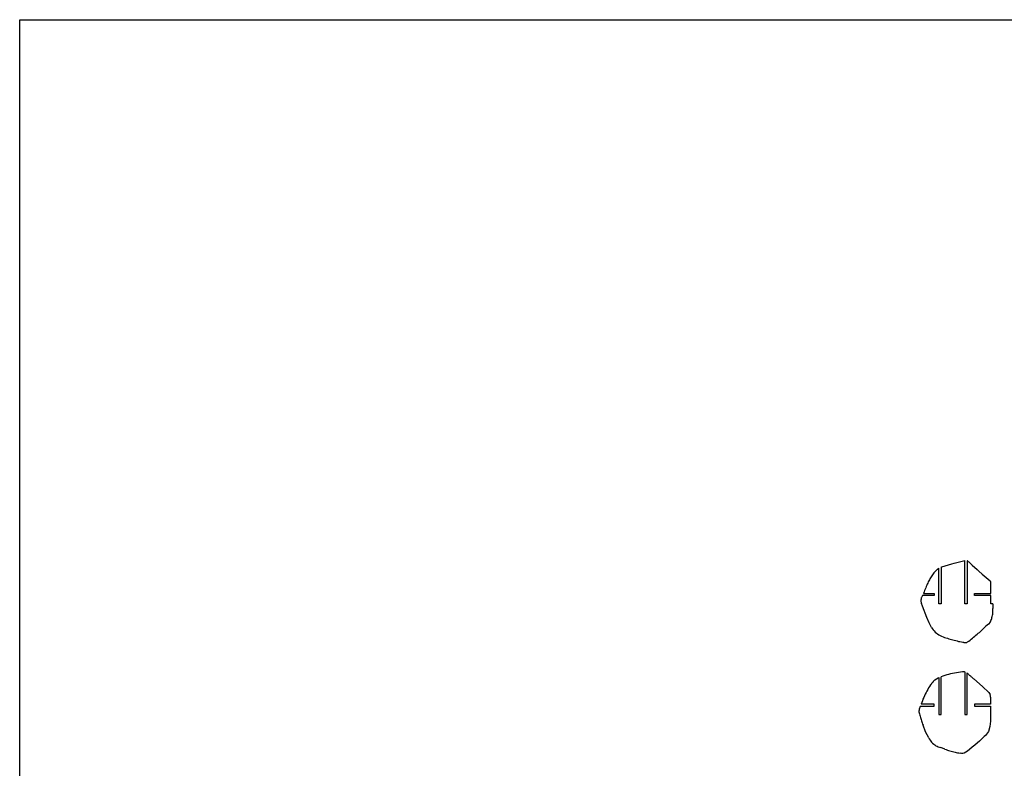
# Model space of a CAD drawing. Extents: x -170 to 170, y -270 to 270.
# Tile 22 of 31: x -170 to 0, y 140 to 270. Entities that reach past the tile are written whole.
import ezdxf

# ---------------------------------------------------------------- set-up
doc = ezdxf.new("R2010")
doc.units = 0
doc.header["$MEASUREMENT"] = 0
doc.layers.get('0').update_dxf_attribs({"linetype": 'CONTINUOUS'})

msp = doc.modelspace()

# ---------------------------------------------------------------- linework, layer by layer
for p, q in [((-170.49, -270.1), (-170.49, 270.1)), ((-170.49, 270.1), (170.49, 270.1)), ((-10.91, 175.36), (-9.19, 175.86)), ((-9.19, 175.86), (-8.82, 175.97)), ((-8.82, 175.97), (-7.2, 176.37)), ((-7.2, 176.37), (-6.95, 176.42)), ((-6.95, 168.94), (-6.95, 176.42)), ((-6.5, 176.36), (-6.57, 176.41)), ((-6.57, 176.41), (-6.57, 168.94)), ((-6.43, 176.31), (-6.5, 176.36)), ((-6.36, 176.26), (-6.43, 176.31)), ((-6.29, 176.21), (-6.36, 176.26)), ((-6.22, 176.15), (-6.29, 176.21)), ((-6.15, 176.1), (-6.22, 176.15)), ((-6.09, 176.04), (-6.15, 176.1)), ((-6.02, 175.99), (-6.09, 176.04)), ((-5.96, 175.93), (-6.02, 175.99)), ((-5.9, 175.87), (-5.96, 175.93)), ((-5.83, 175.81), (-5.9, 175.87)), ((-5.77, 175.75), (-5.83, 175.81)), ((-5.77, 175.75), (-5.66, 175.65)), ((-5.66, 175.65), (-4.8, 174.87)), ((-12.67, 173.79), (-12.78, 173.62)), ((-12.56, 173.96), (-12.67, 173.79)), ((-12.44, 174.13), (-12.56, 173.96)), ((-12.32, 174.29), (-12.44, 174.13)), ((-12.32, 174.29), (-11.69, 174.93)), ((-11.69, 174.93), (-11.45, 175.09)), ((-11.45, 168.94), (-11.45, 175.09)), ((-11.07, 175.29), (-10.91, 175.36)), ((-11.07, 175.29), (-11.07, 168.94)), ((-4.8, 174.87), (-4.52, 174.62)), ((-4.52, 174.62), (-3.93, 174.09)), ((-3.93, 174.09), (-2.59, 172.94)), ((-13.52, 172.17), (-13.62, 171.93)), ((-13.44, 172.35), (-13.52, 172.17)), ((-13.36, 172.54), (-13.44, 172.35)), ((-13.27, 172.73), (-13.36, 172.54)), ((-13.18, 172.91), (-13.27, 172.73)), ((-13.09, 173.09), (-13.18, 172.91)), ((-12.99, 173.27), (-13.09, 173.09)), ((-12.89, 173.45), (-12.99, 173.27)), ((-12.78, 173.62), (-12.89, 173.45)), ((-2.59, 172.94), (-2.55, 172.9)), ((-2.55, 172.9), (-2.49, 172.8)), ((-2.49, 172.8), (-2.45, 172.72)), ((-2.45, 170.75), (-2.45, 172.72)), ((-14.26, 170.38), (-14.33, 170.28)), ((-12.25, 170.38), (-14.26, 170.38)), ((-14, 170.99), (-14.1, 170.75)), ((-14.1, 170.75), (-12.25, 170.75)), ((-13.91, 171.22), (-14, 170.99)), ((-13.81, 171.46), (-13.91, 171.22)), ((-13.71, 171.7), (-13.81, 171.46)), ((-13.62, 171.93), (-13.71, 171.7)), ((-12.25, 170.75), (-12.25, 170.38)), ((-5.25, 170.75), (-2.45, 170.75)), ((-5.25, 170.38), (-5.25, 170.75)), ((-2.45, 170.38), (-5.25, 170.38)), ((-2.45, 168.94), (-2.45, 170.38)), ((-14.53, 169.72), (-14.54, 169.6)), ((-14.54, 169.6), (-14.54, 169.48)), ((-14.54, 169.48), (-14.54, 169.36)), ((-14.54, 169.36), (-14.52, 169.24)), ((-14.51, 169.84), (-14.53, 169.72)), ((-14.52, 169.24), (-14.5, 169.13)), ((-14.48, 169.95), (-14.51, 169.84)), ((-14.5, 169.13), (-14.46, 169.01)), ((-14.44, 170.06), (-14.48, 169.95)), ((-14.27, 168.53), (-14.46, 169.01)), ((-14.39, 170.17), (-14.44, 170.06)), ((-14.33, 170.28), (-14.39, 170.17)), ((-11.07, 168.94), (-11.45, 168.94)), ((-6.57, 168.94), (-6.95, 168.94)), ((-2.09, 168.94), (-2.45, 168.94)), ((-2.09, 168.94), (-2.09, 168.1)), ((-13.55, 166.58), (-14.27, 168.53)), ((-2.16, 166.95), (-2.13, 167.14)), ((-2.13, 167.14), (-2.11, 167.33)), ((-2.11, 167.33), (-2.09, 167.52)), ((-2.08, 167.91), (-2.09, 168.1)), ((-2.09, 167.52), (-2.08, 167.72)), ((-2.08, 167.72), (-2.08, 167.91)), ((-13.14, 165.65), (-13.55, 166.58)), ((-12.74, 164.86), (-13.14, 165.65)), ((-2.87, 165.39), (-3.29, 165.07)), ((-2.54, 165.79), (-2.87, 165.39)), ((-2.5, 165.85), (-2.54, 165.79)), ((-2.5, 165.85), (-2.43, 166.03)), ((-2.43, 166.03), (-2.36, 166.21)), ((-2.36, 166.21), (-2.3, 166.39)), ((-2.3, 166.39), (-2.25, 166.58)), ((-2.25, 166.58), (-2.2, 166.76)), ((-2.2, 166.76), (-2.16, 166.95)), ((-12.74, 164.86), (-12.59, 164.64)), ((-12.59, 164.64), (-12.42, 164.44)), ((-12.42, 164.44), (-12.25, 164.24)), ((-12.25, 164.24), (-12.06, 164.05)), ((-12.06, 164.05), (-11.86, 163.88)), ((-11.86, 163.88), (-11.65, 163.72)), ((-11.65, 163.72), (-11.43, 163.57)), ((-11.43, 163.57), (-11.2, 163.44)), ((-5.04, 163.49), (-4.84, 163.66)), ((-4.84, 163.66), (-4.64, 163.83)), ((-4.64, 163.83), (-4.44, 164)), ((-4.44, 164), (-4.24, 164.17)), ((-4.24, 164.17), (-4.04, 164.34)), ((-3.67, 164.71), (-4.04, 164.34)), ((-3.29, 165.07), (-3.67, 164.71)), ((-11.2, 163.44), (-10.96, 163.32)), ((-10.96, 163.32), (-10.71, 163.22)), ((-10.71, 163.22), (-10.46, 163.13)), ((-10.46, 163.13), (-10.21, 163.06)), ((-10.21, 163.06), (-9.97, 162.98)), ((-9.97, 162.98), (-9.73, 162.9)), ((-9.73, 162.9), (-9.49, 162.83)), ((-9.49, 162.83), (-9.25, 162.76)), ((-9.25, 162.76), (-9.01, 162.69)), ((-9.01, 162.69), (-8.77, 162.62)), ((-8.77, 162.62), (-8.52, 162.56)), ((-8.52, 162.56), (-8.28, 162.5)), ((-8.28, 162.5), (-8.04, 162.44)), ((-8.04, 162.44), (-7.79, 162.39)), ((-7.79, 162.39), (-7.54, 162.34)), ((-7.54, 162.34), (-7.3, 162.29)), ((-7.3, 162.29), (-7.24, 162.28)), ((-7.24, 162.28), (-7.18, 162.27)), ((-7.18, 162.27), (-7.13, 162.26)), ((-7.13, 162.26), (-7.07, 162.25)), ((-7.07, 162.25), (-7.01, 162.24)), ((-7.01, 162.24), (-6.95, 162.24)), ((-6.95, 162.24), (-6.9, 162.23)), ((-6.9, 162.23), (-6.84, 162.23)), ((-6.84, 162.23), (-6.78, 162.23)), ((-6.78, 162.23), (-6.72, 162.24)), ((-6.72, 162.24), (-6.67, 162.24)), ((-6.67, 162.24), (-6.61, 162.25)), ((-6.57, 162.27), (-6.61, 162.25)), ((-6.51, 162.29), (-6.57, 162.27)), ((-6.46, 162.33), (-6.51, 162.29)), ((-6.46, 162.33), (-6.25, 162.49)), ((-6.25, 162.49), (-6.05, 162.66)), ((-6.05, 162.66), (-5.85, 162.82)), ((-5.85, 162.82), (-5.65, 162.99)), ((-5.65, 162.99), (-5.44, 163.16)), ((-5.44, 163.16), (-5.24, 163.33)), ((-5.24, 163.33), (-5.04, 163.49)), ((-9.41, 156.79), (-9.75, 156.71)), ((-9.07, 156.87), (-9.41, 156.79)), ((-8.73, 156.93), (-9.07, 156.87)), ((-8.39, 157), (-8.73, 156.93)), ((-8.05, 157.05), (-8.39, 157)), ((-7.71, 157.1), (-8.05, 157.05)), ((-7.36, 157.14), (-7.71, 157.1)), ((-7.02, 157.17), (-7.36, 157.14)), ((-7.02, 157.17), (-6.95, 157.16)), ((-6.95, 157.16), (-6.95, 149.76)), ((-6.57, 156.97), (-6.48, 156.88)), ((-6.57, 149.76), (-6.57, 156.97)), ((-6.48, 156.88), (-6.38, 156.79)), ((-6.38, 156.79), (-6.28, 156.7)), ((-12.76, 155.04), (-12.8, 154.99)), ((-12.72, 155.09), (-12.76, 155.04)), ((-12.69, 155.14), (-12.72, 155.09)), ((-12.65, 155.19), (-12.69, 155.14)), ((-12.61, 155.23), (-12.65, 155.19)), ((-12.57, 155.28), (-12.61, 155.23)), ((-12.53, 155.32), (-12.57, 155.28)), ((-12.49, 155.37), (-12.53, 155.32)), ((-12.45, 155.41), (-12.49, 155.37)), ((-12.41, 155.46), (-12.45, 155.41)), ((-12.41, 155.46), (-12.12, 155.78)), ((-12.12, 155.78), (-11.56, 156.14)), ((-11.56, 156.14), (-11.45, 156.18)), ((-11.45, 156.18), (-11.45, 149.76)), ((-10.75, 156.42), (-11.07, 156.31)), ((-11.07, 149.76), (-11.07, 156.31)), ((-10.42, 156.52), (-10.75, 156.42)), ((-10.08, 156.62), (-10.42, 156.52)), ((-9.75, 156.71), (-10.08, 156.62)), ((-6.28, 156.7), (-6.19, 156.61)), ((-6.19, 156.61), (-6.09, 156.53)), ((-6.09, 156.53), (-5.99, 156.44)), ((-5.99, 156.44), (-5.89, 156.35)), ((-5.89, 156.35), (-5.79, 156.27)), ((-5.79, 156.27), (-5.69, 156.18)), ((-5.69, 156.18), (-5.59, 156.09)), ((-5.59, 156.09), (-5.49, 156.01)), ((-5.49, 156.01), (-5.39, 155.93)), ((-5.39, 155.93), (-3.88, 154.62)), ((-13.66, 153.56), (-13.81, 153.29)), ((-13.52, 153.84), (-13.66, 153.56)), ((-13.37, 154.11), (-13.52, 153.84)), ((-13.21, 154.37), (-13.37, 154.11)), ((-13.04, 154.64), (-13.21, 154.37)), ((-12.87, 154.9), (-13.04, 154.64)), ((-12.83, 154.95), (-12.87, 154.9)), ((-12.8, 154.99), (-12.83, 154.95)), ((-3.88, 154.62), (-2.82, 153.56)), ((-2.82, 153.56), (-2.59, 153.26)), ((-14.41, 151.86), (-14.51, 151.56)), ((-14.3, 152.15), (-14.41, 151.86)), ((-14.19, 152.44), (-14.3, 152.15)), ((-14.07, 152.72), (-14.19, 152.44)), ((-13.94, 153.01), (-14.07, 152.72)), ((-13.81, 153.29), (-13.94, 153.01)), ((-2.56, 153.14), (-2.59, 153.26)), ((-2.53, 153.03), (-2.56, 153.14)), ((-2.51, 152.92), (-2.53, 153.03)), ((-2.49, 152.8), (-2.51, 152.92)), ((-2.47, 152.69), (-2.49, 152.8)), ((-2.48, 151.88), (-2.47, 151.99)), ((-2.48, 151.88), (-2.48, 151.56)), ((-2.46, 152.57), (-2.47, 152.69)), ((-2.47, 151.99), (-2.46, 152.11)), ((-2.46, 152.46), (-2.46, 152.57)), ((-2.45, 152.34), (-2.46, 152.46)), ((-2.46, 152.11), (-2.45, 152.22)), ((-2.45, 152.22), (-2.45, 152.34)), ((-14.88, 150.41), (-14.89, 150.33)), ((-14.89, 150.33), (-14.89, 150.25)), ((-14.89, 150.25), (-14.84, 150.05)), ((-14.87, 150.49), (-14.88, 150.41)), ((-14.86, 150.57), (-14.87, 150.49)), ((-14.84, 150.65), (-14.86, 150.57)), ((-14.83, 150.73), (-14.84, 150.65)), ((-14.84, 150.05), (-14.78, 149.86)), ((-14.81, 150.81), (-14.83, 150.73)), ((-14.78, 150.89), (-14.81, 150.81)), ((-14.76, 150.96), (-14.78, 150.89)), ((-14.73, 151.04), (-14.76, 150.96)), ((-14.69, 151.11), (-14.73, 151.04)), ((-14.66, 151.19), (-14.69, 151.11)), ((-14.66, 151.19), (-12.25, 151.19)), ((-12.25, 151.56), (-14.51, 151.56)), ((-12.25, 151.19), (-12.25, 151.56)), ((-2.48, 151.56), (-5.25, 151.56)), ((-5.25, 151.56), (-5.25, 151.19)), ((-5.25, 151.19), (-2.48, 151.19)), ((-2.48, 151.19), (-2.48, 150.44)), ((-2.48, 150.44), (-2.48, 149.82)), ((-14.78, 149.86), (-14.72, 149.66)), ((-14.72, 149.66), (-14.67, 149.47)), ((-14.67, 149.47), (-14.61, 149.27)), ((-14.61, 149.27), (-14.55, 149.08)), ((-14.55, 149.08), (-14.49, 148.88)), ((-14.49, 148.88), (-14.43, 148.69)), ((-14.43, 148.69), (-14.37, 148.49)), ((-14.37, 148.49), (-14.31, 148.3)), ((-14.31, 148.3), (-14.25, 148.1)), ((-11.45, 149.76), (-11.07, 149.76)), ((-6.95, 149.76), (-6.57, 149.76)), ((-2.51, 148.61), (-2.6, 147.7)), ((-2.48, 149.22), (-2.51, 148.61)), ((-2.48, 149.82), (-2.48, 149.22)), ((-14.25, 148.1), (-14.18, 147.91)), ((-13.73, 146.79), (-14.18, 147.91)), ((-13.2, 145.74), (-13.73, 146.79)), ((-3, 146.57), (-3.19, 146.35)), ((-2.86, 146.82), (-3, 146.57)), ((-2.6, 147.7), (-2.86, 146.82)), ((-13.2, 145.74), (-13.1, 145.53)), ((-13.1, 145.53), (-12.97, 145.33)), ((-12.97, 145.33), (-12.84, 145.14)), ((-12.84, 145.14), (-12.69, 144.96)), ((-12.69, 144.96), (-12.52, 144.79)), ((-4.74, 144.87), (-5.2, 144.48)), ((-4.43, 145.15), (-4.74, 144.87)), ((-4.22, 145.35), (-4.43, 145.15)), ((-3.6, 145.95), (-4.22, 145.35)), ((-3.4, 146.15), (-3.6, 145.95)), ((-3.19, 146.35), (-3.4, 146.15)), ((-12.52, 144.79), (-12.34, 144.64)), ((-12.34, 144.64), (-12.16, 144.5)), ((-12.16, 144.5), (-11.96, 144.37)), ((-11.96, 144.37), (-11.75, 144.26)), ((-11.75, 144.26), (-11.54, 144.17)), ((-11.54, 144.17), (-11.32, 144.09)), ((-11.32, 144.09), (-11.09, 144.03)), ((-10.4, 143.76), (-11.09, 144.03)), ((-10.4, 143.76), (-10.18, 143.69)), ((-10.18, 143.69), (-9.97, 143.62)), ((-9.97, 143.62), (-9.75, 143.56)), ((-9.75, 143.56), (-9.53, 143.49)), ((-9.53, 143.49), (-9.31, 143.43)), ((-9.31, 143.43), (-9.09, 143.37)), ((-9.09, 143.37), (-8.87, 143.32)), ((-8.87, 143.32), (-8.65, 143.26)), ((-8.65, 143.26), (-8.43, 143.21)), ((-8.43, 143.21), (-8.21, 143.16)), ((-8.21, 143.16), (-7.99, 143.11)), ((-7.99, 143.11), (-7.77, 143.07)), ((-6.76, 143.22), (-7.09, 143.05)), ((-6.48, 143.44), (-6.76, 143.22)), ((-6.16, 143.71), (-6.48, 143.44)), ((-5.66, 144.1), (-6.16, 143.71)), ((-5.2, 144.48), (-5.66, 144.1)), ((-7.54, 143.03), (-7.77, 143.07)), ((-7.31, 143.01), (-7.54, 143.03)), ((-7.09, 143.05), (-7.31, 143.01))]:
    msp.add_line(p, q)

doc.saveas('drawing.dxf')
